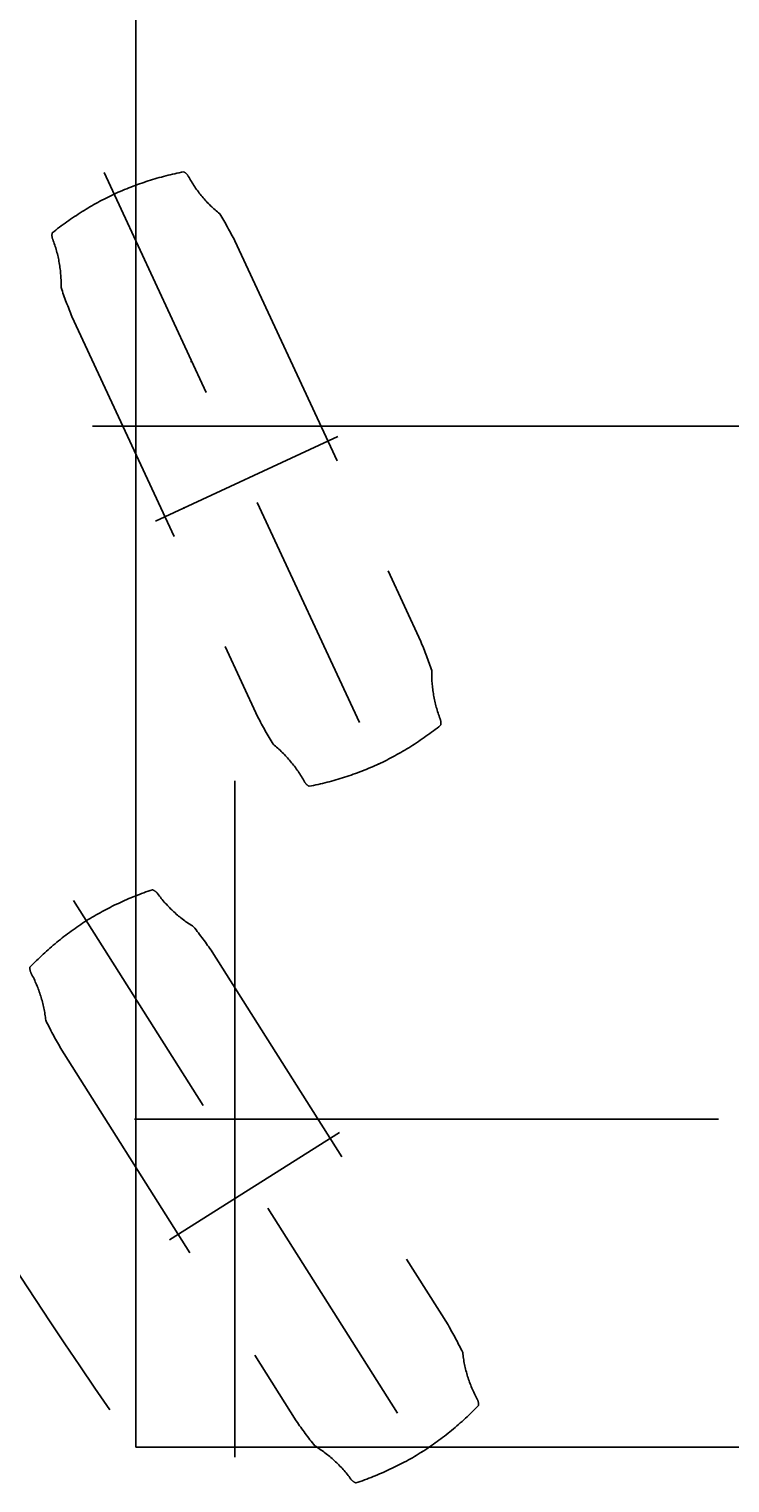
# Model space of a CAD drawing. Extents: x 7980 to 65280, y 12028 to 40493.
# Tile 3 of 17: x 9959 to 11476, y 20048 to 23195. Entities that reach past the tile are written whole.
import ezdxf
from ezdxf.enums import TextEntityAlignment as Align

# ---------------------------------------------------------------- set-up
doc = ezdxf.new("R2010")
doc.units = 0
doc.header["$LTSCALE"] = 62.5
doc.linetypes.add('CENTER', pattern=[50.5, 30, -9, 2.5, -9])
doc.linetypes.add('HIDDEN', pattern=[12.6, 8.4, -4.2])
for name, color, linetype in [('10', 7, 'CONTINUOUS'), ('11', 7, 'CONTINUOUS'), ('3', 214, 'CONTINUOUS')]:
    doc.layers.add(name, color=color, linetype=linetype)
doc.styles.get("Standard").update_dxf_attribs({"font": 'txt', "bigfont": 'bigfont'})
doc.dimstyles.get("Standard").update_dxf_attribs({"dimtxt": 0.18, "dimasz": 0.18, "dimexe": 0.18, "dimexo": 0.0625, "dimgap": 0.09, "dimtad": 0, "dimtih": 1, "dimtoh": 1, "dimdec": 4, "dimzin": 0, "dimtxsty": 'STANDARD', "dimcen": 0.09, "dimazin": 3, "dimtfac": 1, "dimtdec": 4, "dimtofl": 0, "dimtmove": 0, "dimatfit": 3, "dimtolj": 1, "dimtzin": 0})

# ---------------------------------------------------------------- blocks, each defined once
blk = doc.blocks.new('*G0')
at = {"layer": '11', "color": 7, "linetype": 'CONTINUOUS'}
for p, q in [((10190, 36115.4), (10190, 20155.4)), ((10190, 20125.4), (10190, 36115.4)), ((13190, 20125.4), (10190, 20125.4)), ((13190, 20125.4), (10190, 20125.4))]:
    blk.add_line(p, q, dxfattribs=at)
blk = doc.blocks.new('*D26')
at = {"layer": '3', "color": 214, "linetype": 'CONTINUOUS'}
for p, q in [((19844.5, 27006.7), (8775.8, 22782)), ((8775.8, 22782), (9282.1, 23148.4)), ((8775.8, 22782), (9397.5, 22846.2))]:
    blk.add_line(p, q, dxfattribs=at)
at = {"layer": '3', "color": 214, "linetype": 'CONTINUOUS', "width": 0.5}
blk.add_text('4', height=625, rotation=20.8908, dxfattribs=at).set_placement((16557.4, 25752.1), align=Align.BOTTOM_LEFT)

msp = doc.modelspace()

# ---------------------------------------------------------------- linework, layer by layer
at = {"layer": '10', "color": 7, "linetype": 'CONTINUOUS'}
msp.add_arc((20090, 27100.44528), 12110.35198, 180, -145.296764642, dxfattribs=at)
at = {"layer": '11', "color": 7, "linetype": 'CONTINUOUS'}
for p, q in [((10190, 36115.44467), (10190, 20155.44307)), ((10190, 20125.44528), (10190, 36115.44467)), ((10294.00009, 22158.43478), (10292.99988, 22158.43478)), ((10294.422, 22158.43478), (10294.00009, 22158.43478)), ((10295.00031, 22159.43576), (10295.00031, 22158.43478)), ((10295.87006, 22156.93331), (10295.29022, 22157.93429)), ((10528.5704, 20559.75314), (10529.09988, 20559.3442)), ((13190, 20125.44528), (10190, 20125.44528)), ((13190, 20125.44528), (10190, 20125.44528))]:
    msp.add_line(p, q, dxfattribs=at)
at = {"layer": '11', "color": 7, "linetype": 'HIDDEN'}
for p, q in [((10121.2355, 22884.44491), (10737.42584, 21556.97909)), ((10404.42108, 22736.08981), (10806.89606, 21869.03048)), ((10051.76529, 22572.39352), (10454.24026, 21705.33419)), ((10627.52899, 22312.71334), (10232.4324, 22129.31491)), ((10055.15198, 21308.35849), (10837.18094, 20071.31015)), ((10355.0856, 21197.70785), (10865.88196, 20389.70919)), ((10026.45096, 20989.95639), (10537.24731, 20181.95468)), ((10630.86533, 20806.59457), (10262.6799, 20573.837))]:
    msp.add_line(p, q, dxfattribs=at)
at = {"layer": '11', "color": 7, "linetype": 'CENTER'}
for p, q in [((10096.04019, 22335.44589), (13192.07977, 22335.44589)), ((10622.51114, 22335.44589), (10186.92383, 22335.44589)), ((10622.51114, 22335.44589), (10186.92383, 22335.44589)), ((10403.99994, 21567.19943), (10403.99994, 20103.6893)), ((10622.51114, 20835.44589), (10186.92383, 20835.44589)), ((10188.12012, 20835.44589), (11451.54022, 20835.44589))]:
    msp.add_line(p, q, dxfattribs=at)
at = {"layer": '11', "color": 7, "linetype": 'CONTINUOUS'}
msp.add_lwpolyline([(10295.29022, 22157.93429), (10294.422, 22158.43478)], dxfattribs=at)
at = {"layer": '11', "color": 7, "linetype": 'HIDDEN'}
for centre, radius, start, end in [((10423.18024, 22222.30197), 675.98723, 101.0540619, 114.5098114), ((10282.76581, 22864.73056), 23.63163, 28.7181473, 62.7831268), ((10542.26746, 23006.89975), 272.26224, -151.2855225, -128.7875671), ((10432.10587, 22226.39743), 676.02915, 115.2912445, 128.7460632), ((9445.42908, 22239.21176), 1080.06761, 27.3881378, 30.9478989), ((10032.0372, 22748.34567), 23.63582, 167.0190125, -158.9151001), ((9755.89661, 22641.8912), 272.31392, -1.4092712, 21.084198), ((11050.59189, 22984.24655), 1080.40408, -161.1521606, -157.5935974), ((9807.55295, 21456.93942), 1080.97972, 18.8510818, 22.4076309), ((11102.71362, 21799.52975), 272.25465, 178.588501, -158.9130859), ((11412.15271, 22201.62631), 1078.83066, -152.6130676, -149.0493774), ((10426.49445, 22215.11813), 676.1385, -64.7066936, -51.2539253), ((10826.63406, 21693.08444), 23.63359, -12.982254, 21.0799866), ((10316.39008, 21434.52121), 272.27601, 28.7151031, 51.2118988), ((10435.42618, 22219.3204), 676.18792, -78.9438467, -65.4921722), ((10575.89935, 21576.69345), 23.62468, -151.2894897, -117.2103882), ((10440.00763, 20690.30123), 676.33305, 108.4574585, 121.9062805), ((10217.87781, 21309.61581), 23.62756, 36.1103363, 70.1857605), ((10456.94717, 21484.06039), 272.3202, -143.8833008, -121.3900452), ((10448.18787, 20695.84017), 676.02214, 122.6920013, 136.1470032), ((9467.43759, 20580.9476), 1080.88366, 34.7911835, 38.3481293), ((9984.2131, 21161.89852), 23.62308, 174.4123535, -151.5108337), ((9724.06982, 21020.76388), 272.33983, 5.9867935, 28.4783554), ((10965.24567, 21527.7463), 1081.91936, -153.7488708, -150.195282), ((9927.1254, 19851.94369), 1081.8832, 26.2510071, 29.8047256), ((11168.20892, 20358.88949), 272.27614, -174.0162964, -151.5187378), ((10444.142, 20683.84677), 676.03992, -57.3080368, -43.853344), ((10908.11218, 20217.76705), 23.63797, -5.5767136, 28.4853668), ((11423.96683, 20797.98556), 1079.69349, -145.2126465, -141.6516724), ((10435.38269, 19895.59909), 272.33541, 36.1175308, 58.6095123), ((10452.43973, 20689.11715), 676.05849, -71.5444603, -58.0900459), ((10674.45511, 20070.04061), 23.60999, -143.9135742, -109.8076477)]:
    msp.add_arc(centre, radius, start, end, dxfattribs=at)
at = {"layer": '11', "color": 7, "linetype": 'CONTINUOUS'}
msp.add_arc((10308.19992, 22485.43368), 10.00062, -90, -73.82407, dxfattribs=at)

# ---------------------------------------------------------------- block references
msp.add_blockref('*G0', (0, 0), dxfattribs=at)

# ---------------------------------------------------------------- dimensions: what is measured, and where the dimension line sits
at = {"layer": '3', "color": 214, "linetype": 'CONTINUOUS'}
dim = msp.add_radius_dim(center=(19844.48369, 27006.73704), mpoint=(8775.75899, 22782.04565), text='4', dimstyle='Standard', dxfattribs=at)
dim.commit()
dim.dimension.update_dxf_attribs({"geometry": '*D26', "text_midpoint": (16591.92633, 26099.7953)})

doc.saveas('drawing.dxf')
